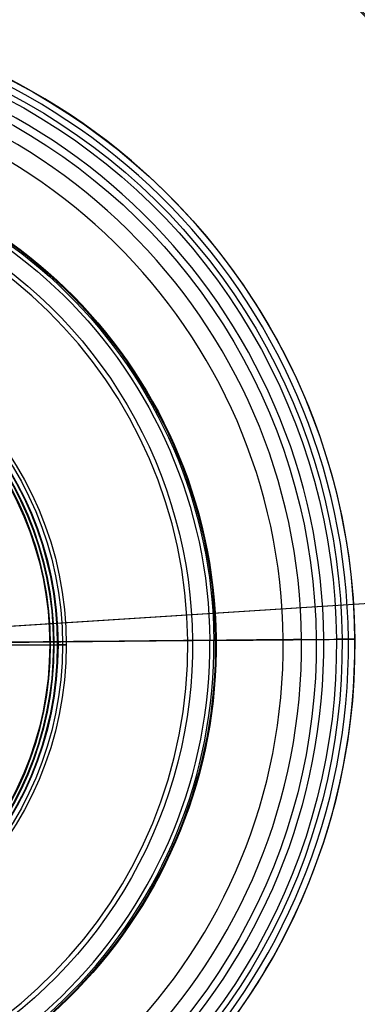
# Model space of a CAD drawing. Header units: millimetres. Extents: x -310 to 310, y -304 to 304.
# Tile 19 of 21: x 81 to 173, y -98 to 170. Entities that reach past the tile are written whole.
import ezdxf

# ---------------------------------------------------------------- set-up
doc = ezdxf.new("R2010")
doc.units = ezdxf.units.MM
doc.layers.add('Default', color=18, linetype='Continuous', true_color=0x000000)

msp = doc.modelspace()

# ---------------------------------------------------------------- linework, layer by layer
at = {"layer": 'Default'}
for p, q in [((76.92, 4.95, -1058.66), (244.12, 15.71, -1076.27)), ((77.34, 4.98, -1054.68), (244.53, 15.73, -1072.29)), ((56.2, 0.5, -1094.64), (127.05, 1.14, -1113.62)), ((57.5, 0.52, -1089.81), (128.35, 1.15, -1108.79)), ((79.29, 0, -1064.28), (91.63, 0, -1064.92)), ((79.34, 0, -1063.28), (91.68, 0, -1063.93)), ((89.75, 0, -1063.7), (90.64, 0, -1063.25)), ((161.99, 1.45, -1151.43), (167.49, 1.5, -1151.43)), ((161.99, 1.45, -1156.43), (167.49, 1.5, -1156.43)), ((164.03, 1.47, -1195.99), (167.49, 1.5, -1156.43)), ((169.01, 1.52, -1196.43), (172.47, 1.55, -1156.86))]:
    msp.add_line(p, q, dxfattribs=at)
at = {"layer": 'Default', "extrusion": (0, 0, -1)}
for centre, radius, start, end in [((0, 0, 1259.68), 294, 86.3189, 266.3189), ((0, 0, 1264.7), 294, 86.3189, 266.3189), ((0, 0, 1189.97), 292.22, 86.3189, 266.3189), ((0, 0, 1120.41), 285.78, 86.3189, 266.3189), ((0, 0, 1072.29), 245.04, 86.3189, 266.3189), ((0, 0, 1076.27), 244.62, 86.3189, 266.3189), ((0, 0, 1156.86), 172.48, 89.4862, 269.4862), ((0, 0, 1196.43), 169.02, 89.4862, 269.4862), ((0, 0, 1151.43), 167.5, 89.4862, 269.4862), ((0, 0, 1156.43), 167.5, 89.4862, 269.4862), ((0, 0, 1156.43), 162, 89.4862, 269.4862), ((0, 0, 1151.43), 162, 89.4862, 269.4862), ((0, 0, 1060.7), 134.77, 86.3189, 266.3189), ((0, 0, 1064.7), 134.54, 86.3189, 266.3189), ((0, 0, 1236.39), 134.15, 89.4862, 179.4862), ((0, 0, 1231.51), 133.05, 89.4862, 179.4862), ((0, 0, 1108.79), 128.35, 89.4862, 269.4862), ((0, 0, 1062.68), 94, 90, 270), ((0, 0, 1062.68), 93, 90, 270), ((0, 0, 1061.43), 91.75, 90, 270), ((0, 0, 1064.93), 91.75, 90, 270), ((0, 0, 1060.43), 91.75, 90, 270), ((0, 0, 1063.93), 91.75, 90, 270), ((0, 0, 1063.25), 90.64, 90, 270), ((0, 0, 1062.68), 90.5, 90, 270), ((0, 0, 1062.68), 89.5, 90, 270)]:
    msp.add_arc(centre, radius, start, end, dxfattribs=at)
at = {"layer": 'Default'}
for centre, radius, start, end in [((0, 0, -1259.68), 294.65, 273.6811, 93.6811), ((0, 0, -1269.71), 294, 273.6811, 93.6811), ((0, 0, -1269.82), 291, 273.6811, 93.6811), ((0, 0, -1120.27), 289.78, 273.6811, 93.6811), ((0, 0, -1156.43), 172.5, 270.5138, 90.5138), ((0, 0, -1176.65), 170.75, 270.5138, 90.5138), ((0, 0, -1195.99), 164.04, 270.5138, 90.5138), ((0, 0, -1147.43), 158, 270.5138, 90.5138), ((0, 0, -1147.43), 153, 270.5138, 90.5138), ((0, 0, -1147.43), 153, 270.5138, 90.5138), ((0, 0, -1113.62), 127.06, 270.5138, 90.5138), ((0, 0, -1063.93), 91.68, 270, 90), ((0, 0, -1064.92), 91.63, 270, 90), ((0, 0, -1063.7), 89.75, 270, 90), ((0, 0, -1231.51), 133.05, 270.5138, 0.5138), ((0, 0, -1236.39), 134.15, 270.5138, 0.5138)]:
    msp.add_arc(centre, radius, start, end, dxfattribs=at)
at = {"layer": 'Default', "extrusion": (-0.008967, 0.99996, 2.59857e-15)}
msp.add_arc((0, -645.55), 605.88, 257.20749, 270, dxfattribs=at)
at = {"layer": 'Default', "extrusion": (-0.008967, 0.99996, -2.56064e-15)}
msp.add_arc((0, -645.55), 600.88, 257.20749, 270, dxfattribs=at)
at = {"layer": 'Default', "extrusion": (0, 1, 0)}
for radius, start, end in [(2.25, 0, 180), (2.25, 333, 0), (1.25, 0, 180), (1.25, 333, 0), (2.25, 180, 273), (1.25, 180, 273)]:
    msp.add_arc((-91.75, -1062.68), radius, start, end, dxfattribs=at)
at = {"layer": 'Default', "extrusion": (0.008967, -0.99996, -3.29025e-18)}
for centre, radius, start, end in [((118, -1147.43), 35, 0, 75), ((118, -1147.43), 40, 0, 75), ((124.19, -1192.51), 40, 282.7925, 355), ((124.19, -1192.51), 45, 282.7925, 355), ((162, -1147.43), 9, 180, 270), ((162, -1147.43), 4, 180, 270), ((167.5, -1156.43), 5, 0, 90), ((167.5, -1156.43), 5, 355, 0)]:
    msp.add_arc(centre, radius, start, end, dxfattribs=at)

doc.saveas('drawing.dxf')
